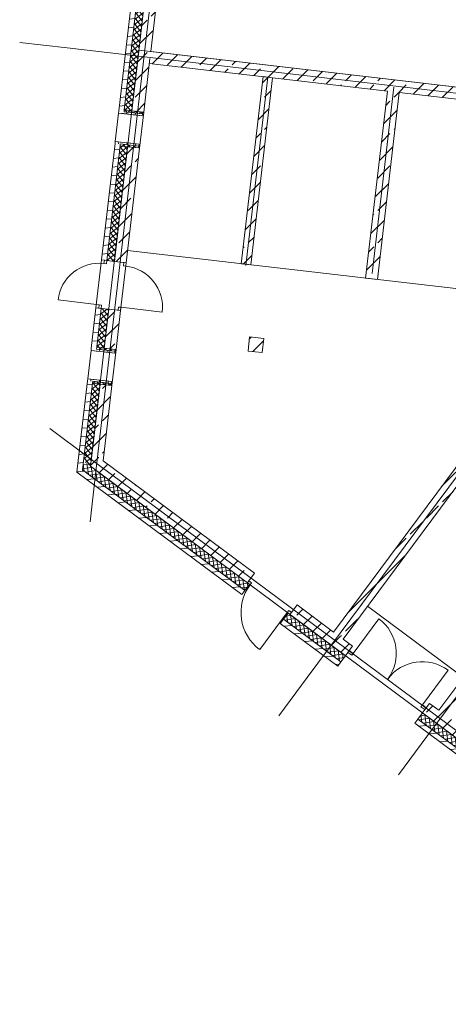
# Model space of a CAD drawing. Extents: x -22247 to 417655, y -187892 to 17509.
# Tile 1 of 62: x -21933 to -12947, y -179392 to -158748. Entities that reach past the tile are written whole.
import ezdxf
from ezdxf.lldxf.tags import DXFTag

# ---------------------------------------------------------------- set-up
doc = ezdxf.new("R2010")
doc.units = 0
doc.header["$LTSCALE"] = 50
for name, color, linetype, lineweight in [('02 Raster Gebäude', 7, 'Continuous', 25), ('20 Außenwände', 7, 'Continuous', 25), ('20 Dach Stb-Decke', 7, 'Continuous', 25), ('20 Innenwände', 7, 'Continuous', 25), ('20 Innenwände - Sockel', 7, 'Continuous', 25), ('20 Stützen', 7, 'Continuous', 25)]:
    doc.layers.add(name, color=color, linetype=linetype, lineweight=lineweight)
tags = doc.linetypes.add('Raster', pattern=[0.8, 0.4, -0.2, 0, -0.2]).pattern_tags.tags
tags[10:11] = [DXFTag(74, 4), DXFTag(75, 0), DXFTag(340, '0'), DXFTag(46, 1.0), DXFTag(50, 0.0), DXFTag(44, 0.0), DXFTag(45, 0.0)]
tags[8:9] = [DXFTag(74, 4), DXFTag(75, 0), DXFTag(340, '0'), DXFTag(46, 1.0), DXFTag(50, 0.0), DXFTag(44, 0.0), DXFTag(45, 0.0)]
tags[6:7] = [DXFTag(74, 4), DXFTag(75, 0), DXFTag(340, '0'), DXFTag(46, 1.0), DXFTag(50, 0.0), DXFTag(44, 0.0), DXFTag(45, 0.0)]
tags[4:5] = [DXFTag(74, 4), DXFTag(75, 0), DXFTag(340, '0'), DXFTag(46, 1.0), DXFTag(50, 0.0), DXFTag(44, 0.0), DXFTag(45, 0.0)]
tags = doc.linetypes.add('Schnittlinie', pattern=[1.2, 0.6, -0.3, 0, -0.3]).pattern_tags.tags
tags[10:11] = [DXFTag(74, 4), DXFTag(75, 0), DXFTag(340, '0'), DXFTag(46, 1.0), DXFTag(50, 0.0), DXFTag(44, 0.0), DXFTag(45, 0.0)]
tags[8:9] = [DXFTag(74, 4), DXFTag(75, 0), DXFTag(340, '0'), DXFTag(46, 1.0), DXFTag(50, 0.0), DXFTag(44, 0.0), DXFTag(45, 0.0)]
tags[6:7] = [DXFTag(74, 4), DXFTag(75, 0), DXFTag(340, '0'), DXFTag(46, 1.0), DXFTag(50, 0.0), DXFTag(44, 0.0), DXFTag(45, 0.0)]
tags[4:5] = [DXFTag(74, 4), DXFTag(75, 0), DXFTag(340, '0'), DXFTag(46, 1.0), DXFTag(50, 0.0), DXFTag(44, 0.0), DXFTag(45, 0.0)]
tags = doc.linetypes.add('Öffnungslinie Tür Fenster', pattern=[0.46, 0.3, -0.16]).pattern_tags.tags
tags[6:7] = [DXFTag(74, 4), DXFTag(75, 0), DXFTag(340, '0'), DXFTag(46, 1.0), DXFTag(50, 0.0), DXFTag(44, 0.0), DXFTag(45, 0.0)]
tags[4:5] = [DXFTag(74, 4), DXFTag(75, 0), DXFTag(340, '0'), DXFTag(46, 1.0), DXFTag(50, 0.0), DXFTag(44, 0.0), DXFTag(45, 0.0)]
pattern_1 = [(5, (0, 0), (-15.68803, 179.31504), [])]
pattern_2 = [(8.38081, (0, 0), (-11.660135, 79.145696), []), (98.38081, (0, 0), (79.145696, 11.660135), [])]
pattern_3 = [(45, (0, 0), (-339.4113, 339.4113), []), (45, (-169.7, 169.7), (-339.4113, 339.4113), [360, -120])]
pattern_4 = [(308.38, (0, 0), (62.71282, 49.669933), []), (38.38, (0, 0), (-49.669933, 62.71282), [])]

msp = doc.modelspace()

# ---------------------------------------------------------------- hatches: boundary and pattern name
at = {"layer": '20 Außenwände', "linetype": 'Continuous', "lineweight": 0, "ltscale": 3.71293e-05}
h = msp.add_hatch(dxfattribs=at)
h.set_pattern_fill('Holz_Vollholz_Längsholz__7F', scale=1000, style=0, pattern_type=2)
h.set_pattern_definition(pattern_1)
h.paths.add_polyline_path([(-19720, -159503), (-19611, -159516), (-18991, -154174), (-19100, -154162)])
h = msp.add_hatch(dxfattribs=at)
h.set_pattern_fill('Dämmung_hart_2_0009', scale=1000, style=0, pattern_type=2)
h.set_pattern_definition(pattern_4)
h.paths.add_polyline_path([(-19611, -159516), (-19452, -159534), (-18832, -154193), (-18991, -154174)])
h = msp.add_hatch(dxfattribs=at)
h.set_pattern_fill('Beton_Stahlbeton_0009', scale=1000, style=0, pattern_type=2)
h.set_pattern_definition(pattern_3)
h.paths.add_polyline_path([(-19452, -159534), (-19204, -159563), (-18584, -154222), (-18832, -154193)])
h = msp.add_hatch(dxfattribs=at)
h.set_pattern_fill('Holz_Vollholz_Längsholz__7F', scale=1000, style=0, pattern_type=2)
h.set_pattern_definition(pattern_1)
h.paths.add_polyline_path([(-19855, -160666), (-19746, -160678), (-19611, -159516), (-19720, -159503)])
h = msp.add_hatch(dxfattribs=at)
h.set_pattern_fill('Dämmung_hart_2_0009', scale=1000, style=0, pattern_type=2)
h.set_pattern_definition(pattern_4)
h.paths.add_polyline_path([(-19611, -159516), (-19741, -160639), (-19582, -160657), (-19452, -159534)])
h = msp.add_hatch(dxfattribs=at)
h.set_pattern_fill('Beton_Stahlbeton_0009', scale=1000, style=0, pattern_type=2)
h.set_pattern_definition(pattern_3)
h.paths.add_polyline_path([(-19582, -160657), (-19354, -160684), (-19334, -160686), (-19204, -159563), (-19452, -159534)])
h = msp.add_hatch(dxfattribs=at)
h.set_pattern_fill('Holz_Vollholz_Längsholz__7F', scale=1000, style=0, pattern_type=2)
h.set_pattern_definition([(85, (-19894.42, -161003.38), (-179.315, 15.69), [])])
h.paths.add_polyline_path([(-19855, -160666), (-19860, -160705), (-19363, -160763), (-19359, -160723)])
h = msp.add_hatch(dxfattribs=at)
h.set_pattern_fill('Dämmung_hart_2_0009', scale=1000, style=0, pattern_type=2)
h.set_pattern_definition(pattern_4)
h.paths.add_polyline_path([(-19741, -160639), (-19746, -160678), (-19359, -160723), (-19354, -160684)])
h = msp.add_hatch(dxfattribs=at)
h.set_pattern_fill('Holz_Vollholz_Längsholz__7F', scale=1000, style=0, pattern_type=2)
h.set_pattern_definition(pattern_1)
h.paths.add_polyline_path([(-20217, -163785), (-20108, -163797), (-19824, -161354), (-19934, -161341)])
h = msp.add_hatch(dxfattribs=at)
h.set_pattern_fill('Dämmung_hart_2_0009', scale=1000, style=0, pattern_type=2)
h.set_pattern_definition(pattern_4)
h.paths.add_polyline_path([(-19829, -161394), (-20108, -163797), (-19949, -163816), (-19670, -161412)])
h = msp.add_hatch(dxfattribs=at)
h.set_pattern_fill('Beton_Stahlbeton_0009', scale=1000, style=0, pattern_type=2)
h.set_pattern_definition(pattern_3)
h.paths.add_polyline_path([(-19949, -163816), (-19701, -163845), (-19422, -161441), (-19442, -161438), (-19670, -161412)])
h = msp.add_hatch(dxfattribs=at)
h.set_pattern_fill('Holz_Vollholz_Längsholz__7F', scale=1000, style=0, pattern_type=2)
h.set_pattern_definition([(95, (-19894.42, -161003.38), (179.315, 15.69), [])])
h.paths.add_polyline_path([(-19934, -161341), (-19437, -161399), (-19432, -161359), (-19929, -161301)])
h = msp.add_hatch(dxfattribs=at)
h.set_pattern_fill('Dämmung_hart_2_0009', scale=1000, style=0, pattern_type=2)
h.set_pattern_definition(pattern_4)
h.paths.add_polyline_path([(-19829, -161394), (-19442, -161438), (-19437, -161399), (-19824, -161354)])
h = msp.add_hatch(dxfattribs=at)
h.set_pattern_fill('Holz_Vollholz_Längsholz__7F', scale=1000, style=0, pattern_type=2)
h.set_pattern_definition(pattern_1)
h.paths.add_polyline_path([(-20334, -164788), (-20433, -165642), (-20324, -165655), (-20224, -164801)])
h = msp.add_hatch(dxfattribs=at)
h.set_pattern_fill('Dämmung_hart_2_0009', scale=1000, style=0, pattern_type=2)
h.set_pattern_definition(pattern_4)
h.paths.add_polyline_path([(-20224, -164801), (-20319, -165615), (-20160, -165634), (-20065, -164819)])
h = msp.add_hatch(dxfattribs=at)
h.set_pattern_fill('Beton_Stahlbeton_0009', scale=1000, style=0, pattern_type=2)
h.set_pattern_definition(pattern_3)
h.paths.add_polyline_path([(-20160, -165634), (-19932, -165660), (-19912, -165662), (-19817, -164848), (-20065, -164819)])
h = msp.add_hatch(dxfattribs=at)
h.set_pattern_fill('Holz_Vollholz_Längsholz__7F', scale=1000, style=0, pattern_type=2)
h.set_pattern_definition([(85, (-20472, -165979.97), (-179.315, 15.69), [])])
h.paths.add_polyline_path([(-20433, -165642), (-20437, -165682), (-19941, -165740), (-19936, -165700)])
h = msp.add_hatch(dxfattribs=at)
h.set_pattern_fill('Dämmung_hart_2_0009', scale=1000, style=0, pattern_type=2)
h.set_pattern_definition(pattern_4)
h.paths.add_polyline_path([(-20319, -165615), (-20324, -165655), (-19936, -165700), (-19932, -165660)])
h = msp.add_hatch(dxfattribs=at)
h.set_pattern_fill('Holz_Vollholz_Längsholz__7F', scale=1000, style=0, pattern_type=2)
h.set_pattern_definition(pattern_1)
h.paths.add_polyline_path([(-20719, -168109), (-20617, -168185), (-20402, -166330), (-20511, -166318)])
h = msp.add_hatch(dxfattribs=at)
h.set_pattern_fill('Dämmung_hart_2_0009', scale=1000, style=0, pattern_type=2)
h.set_pattern_definition(pattern_4)
h.paths.add_polyline_path([(-20407, -166370), (-20596, -168002), (-20448, -168112), (-20248, -166389)])
h = msp.add_hatch(dxfattribs=at)
h.set_pattern_fill('Holz_Vollholz_Längsholz__7F', scale=1000, style=0, pattern_type=2)
h.set_pattern_definition([(95, (-20472, -165979.97), (179.315, 15.69), [])])
h.paths.add_polyline_path([(-20511, -166318), (-20015, -166375), (-20010, -166336), (-20507, -166278)])
h = msp.add_hatch(dxfattribs=at)
h.set_pattern_fill('Beton_Stahlbeton_0009', scale=1000, style=0, pattern_type=2)
h.set_pattern_definition(pattern_3)
h.paths.add_polyline_path([(-20414, -167825), (-20183, -167997), (-19999, -166417), (-20019, -166415), (-20248, -166389)])
h = msp.add_hatch(dxfattribs=at)
h.set_pattern_fill('Dämmung_hart_2_0009', scale=1000, style=0, pattern_type=2)
h.set_pattern_definition(pattern_4)
h.paths.add_polyline_path([(-20407, -166370), (-20019, -166415), (-20015, -166375), (-20402, -166330)])
h = msp.add_hatch(dxfattribs=at)
h.set_pattern_fill('Beton_Stahlbeton_0009', scale=1000, style=0, pattern_type=2)
h.set_pattern_definition(pattern_3)
h.paths.add_polyline_path([(-20414, -167825), (-20448, -168112), (-20183, -167997)])
h = msp.add_hatch(dxfattribs=at)
h.set_pattern_fill('Dämmung_hart_2_0009', scale=1000, style=0, pattern_type=2)
h.set_pattern_definition(pattern_2)
h.paths.add_polyline_path([(-20596, -168002), (-20617, -168185), (-20448, -168112)])
h = msp.add_hatch(dxfattribs=at)
h.set_pattern_fill('Beton_Stahlbeton_0009', scale=1000, style=0, pattern_type=2)
h.set_pattern_definition(pattern_3)
h.paths.add_polyline_path([(-20448, -168112), (-20216, -168284), (-20183, -167997)])
h = msp.add_hatch(dxfattribs=at)
h.set_pattern_fill('Beton_Stahlbeton_0009', scale=1000, style=0, pattern_type=2)
h.set_pattern_definition(pattern_3)
h.paths.add_polyline_path([(-20183, -167997), (-20216, -168284), (-17158, -170556), (-17129, -170516), (-17009, -170356)])
h = msp.add_hatch(dxfattribs=at)
h.set_pattern_fill('Holz_Vollholz_Längsholz__7F', scale=1000, style=0, pattern_type=2)
h.set_pattern_definition(pattern_1)
h.paths.add_polyline_path([(-20719, -168109), (-20734, -168236), (-20617, -168185)])
h = msp.add_hatch(dxfattribs=at)
h.set_pattern_fill('Holz_Vollholz_Längsholz__7F', scale=1000, style=0, pattern_type=2)
h.set_pattern_definition(pattern_1)
h.paths.add_polyline_path([(-20617, -168185), (-20734, -168236), (-20632, -168311)])
h = msp.add_hatch(dxfattribs=at)
h.set_pattern_fill('Holz_Vollholz_Längsholz__7F', scale=1000, style=0, pattern_type=2)
h.set_pattern_definition(pattern_1)
h.paths.add_polyline_path([(-20632, -168311), (-17279, -170803), (-17214, -170715), (-20617, -168185)])
h = msp.add_hatch(dxfattribs=at)
h.set_pattern_fill('Dämmung_hart_2_0009', scale=1000, style=0, pattern_type=2)
h.set_pattern_definition(pattern_2)
h.paths.add_polyline_path([(-20617, -168185), (-20469, -168295), (-20448, -168112)])
h = msp.add_hatch(dxfattribs=at)
h.set_pattern_fill('Dämmung_hart_2_0009', scale=1000, style=0, pattern_type=2)
h.set_pattern_definition(pattern_2)
h.paths.add_polyline_path([(-20469, -168295), (-17214, -170715), (-17118, -170586), (-17158, -170556), (-20448, -168112)])
h = msp.add_hatch(dxfattribs=at)
h.set_pattern_fill('Beton_Stahlbeton_0009', scale=1000, style=0, pattern_type=2)
h.set_pattern_definition(pattern_3)
h.paths.add_polyline_path([(-16267, -171218), (-15104, -172083), (-14955, -171883), (-16118, -171018), (-16238, -171178)])
h = msp.add_hatch(dxfattribs=at)
h.set_pattern_fill('Holz_Vollholz_Längsholz__7F', scale=1000, style=0, pattern_type=2)
h.set_pattern_definition(pattern_1)
h.paths.add_polyline_path([(-16403, -171317), (-16469, -171405), (-15265, -172300), (-15199, -172212)])
h = msp.add_hatch(dxfattribs=at)
h.set_pattern_fill('Dämmung_hart_2_0009', scale=1000, style=0, pattern_type=2)
h.set_pattern_definition(pattern_2)
h.paths.add_polyline_path([(-16308, -171189), (-16403, -171317), (-15199, -172212), (-15104, -172083), (-16267, -171218)])
h = msp.add_hatch(dxfattribs=at)
h.set_pattern_fill('Beton_Stahlbeton_0009', scale=1000, style=0, pattern_type=2)
h.set_pattern_definition(pattern_3)
h.paths.add_polyline_path([(-13490, -173282), (-6067, -178799), (-5918, -178599), (-13341, -173082)])
h = msp.add_hatch(dxfattribs=at)
h.set_pattern_fill('Dämmung_hart_2_0009', scale=1000, style=0, pattern_type=2)
h.set_pattern_definition(pattern_2)
h.paths.add_polyline_path([(-13586, -173411), (-5962, -179077), (-5866, -178948), (-13490, -173282)])
h = msp.add_hatch(dxfattribs=at)
h.set_pattern_fill('Holz_Vollholz_Längsholz__7F', scale=1000, style=0, pattern_type=2)
h.set_pattern_definition(pattern_1)
h.paths.add_polyline_path([(-13651, -173499), (-5899, -179261), (-5833, -179172), (-13586, -173411)])
at = {"layer": '20 Innenwände', "linetype": 'Continuous', "lineweight": 0, "ltscale": 3.71293e-05}
h = msp.add_hatch(dxfattribs=at)
h.set_pattern_fill('Beton_Stahlbeton_0009', scale=1000, style=0, pattern_type=2)
h.set_pattern_definition(pattern_3)
h.paths.add_polyline_path([(-7535, -160770), (-19187, -159417), (-19216, -159665), (-7564, -161018)])
h = msp.add_hatch(dxfattribs=at)
h.set_pattern_fill('Beton_Stahlbeton_0009', scale=1000, style=0, pattern_type=2)
h.set_pattern_definition(pattern_3)
h.paths.add_polyline_path([(-14431, -164197), (-13976, -160274), (-14224, -160245), (-14680, -164168)])
h = msp.add_hatch(dxfattribs=at)
h.set_pattern_fill('Beton_Stahlbeton_0009', scale=1000, style=0, pattern_type=2)
h.set_pattern_definition(pattern_3)
h.paths.add_polyline_path([(-15352, -171587), (-15151, -171737), (-11815, -167248), (-12016, -167099)])
h = msp.add_hatch(dxfattribs=at)
h.set_pattern_fill('Beton_Stahlbeton_0009', scale=1000, style=0, pattern_type=2)
h.set_pattern_definition(pattern_3)
h.paths.add_polyline_path([(-13145, -173228), (-12944, -173377), (-12193, -172366), (-12393, -172217)])
at = {"layer": '20 Innenwände - Sockel', "linetype": 'Continuous', "lineweight": 0, "ltscale": 3.71293e-05}
h = msp.add_hatch(dxfattribs=at)
h.set_pattern_fill('Beton_Stahlbeton_0009', scale=1000, style=0, pattern_type=2)
h.set_pattern_definition(pattern_3)
h.paths.add_polyline_path([(-16832, -159942), (-17287, -163866), (-17088, -163889), (-16633, -159965)])
at = {"layer": '20 Stützen', "linetype": 'Continuous', "lineweight": 0, "ltscale": 3.71293e-05}
h = msp.add_hatch(dxfattribs=at)
h.set_pattern_fill('Beton_Stahlbeton_0009', scale=1000, style=0, pattern_type=2)
h.set_pattern_definition(pattern_3)
h.paths.add_polyline_path([(-17114, -165399), (-17146, -165697), (-16847, -165729), (-16816, -165431)])

# ---------------------------------------------------------------- linework, layer by layer
at = {"layer": '02 Raster Gebäude', "color": 1, "linetype": 'Raster', "lineweight": 18, "ltscale": 0.000188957, "true_color": 0xf50000}
for p, q in [((-20341, -168280), (-17610, -144750)), ((-20341, -168280), (-17610, -144750)), ((-20940, -159340), (-21933, -159224)), ((-20940, -159340), (-21933, -159224)), ((-7397, -160912), (-20940, -159340)), ((-7397, -160912), (-20940, -159340)), ((-7538, -161283), (-15903, -172538)), ((-7538, -161283), (-15903, -172538)), ((-4836, -162258), (-13397, -173777)), ((-4836, -162258), (-13397, -173777)), ((-20497, -167919), (-21300, -167323)), ((-20497, -167919), (-21300, -167323)), ((-20497, -167919), (-5060, -179392)), ((-20497, -167919), (-5060, -179392)), ((-20341, -168280), (-20457, -169273)), ((-20341, -168280), (-20457, -169273)), ((-15903, -172538), (-16499, -173341)), ((-15903, -172538), (-16499, -173341)), ((-13397, -173777), (-13993, -174579)), ((-13397, -173777), (-13993, -174579))]:
    msp.add_line(p, q, dxfattribs=at)
at = {"layer": '02 Raster Gebäude', "color": 1, "linetype": 'Schnittlinie', "lineweight": 18, "ltscale": 0.000188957, "true_color": 0xf50000}
for p, q in [((-17190, -163901), (-16732, -159954)), ((-14542, -164067), (-14089, -160163)), ((-9885, -164725), (-19671, -163589)), ((-14638, -171046), (-12632, -172538))]:
    msp.add_line(p, q, dxfattribs=at)
at = {"layer": '20 Außenwände', "color": 7, "linetype": 'Continuous', "lineweight": 13, "ltscale": 3.71293e-05}
for p, q in [((-18991, -154174), (-19611, -159516)), ((-18832, -154193), (-19452, -159534)), ((-19611, -159516), (-19741, -160639)), ((-19452, -159534), (-19582, -160657)), ((-19855, -160666), (-19860, -160705)), ((-19363, -160763), (-19860, -160705)), ((-19860, -160705), (-19751, -160718)), ((-19751, -160718), (-19592, -160737)), ((-19741, -160639), (-19746, -160678)), ((-19359, -160723), (-19746, -160678)), ((-19746, -160678), (-19359, -160723)), ((-19741, -160639), (-19582, -160657)), ((-19592, -160737), (-19363, -160763)), ((-19582, -160657), (-19354, -160684)), ((-19363, -160763), (-19354, -160684)), ((-19359, -160723), (-19363, -160763)), ((-19354, -160684), (-19359, -160723)), ((-19354, -160684), (-19334, -160686)), ((-19829, -161394), (-20108, -163797)), ((-19670, -161412), (-19949, -163816)), ((-19934, -161341), (-19929, -161301)), ((-19432, -161359), (-19929, -161301)), ((-19929, -161301), (-19820, -161314)), ((-19829, -161394), (-19824, -161354)), ((-19829, -161394), (-19670, -161412)), ((-19437, -161399), (-19824, -161354)), ((-19824, -161354), (-19437, -161399)), ((-19820, -161314), (-19661, -161333)), ((-19670, -161412), (-19442, -161438)), ((-19661, -161333), (-19432, -161359)), ((-19432, -161359), (-19442, -161438)), ((-19442, -161438), (-19437, -161399)), ((-19437, -161399), (-19432, -161359)), ((-19442, -161438), (-19422, -161441)), ((-20217, -163785), (-20334, -164788)), ((-20217, -163785), (-20334, -164788)), ((-20108, -163797), (-20217, -163785)), ((-20217, -163785), (-20158, -163792)), ((-20166, -163861), (-20158, -163792)), ((-20116, -163867), (-20166, -163861)), ((-20158, -163792), (-20108, -163797)), ((-20158, -163792), (-20108, -163797)), ((-20158, -163792), (-20108, -163797)), ((-20108, -163797), (-20116, -163867)), ((-19949, -163816), (-20108, -163797)), ((-20108, -163797), (-19949, -163816)), ((-19750, -163839), (-19949, -163816)), ((-19949, -163816), (-19701, -163845)), ((-19701, -163845), (-19817, -164848)), ((-19701, -163845), (-19817, -164848)), ((-19750, -163839), (-19758, -163908)), ((-19758, -163908), (-19709, -163914)), ((-19701, -163845), (-19750, -163839)), ((-19701, -163845), (-19750, -163839)), ((-19701, -163845), (-19750, -163839)), ((-19709, -163914), (-19701, -163845)), ((-20266, -164725), (-21130, -164625)), ((-20266, -164725), (-20274, -164795)), ((-20216, -164731), (-20266, -164725)), ((-20224, -164801), (-20216, -164731)), ((-20224, -164801), (-20334, -164788)), ((-20334, -164788), (-20274, -164795)), ((-20224, -164801), (-20319, -165615)), ((-20274, -164795), (-20224, -164801)), ((-20274, -164795), (-20224, -164801)), ((-20274, -164795), (-20224, -164801)), ((-20065, -164819), (-20224, -164801)), ((-20224, -164801), (-20065, -164819)), ((-20065, -164819), (-20160, -165634)), ((-19867, -164842), (-20065, -164819)), ((-20065, -164819), (-19817, -164848)), ((-19867, -164842), (-19859, -164773)), ((-19817, -164848), (-19867, -164842)), ((-19817, -164848), (-19867, -164842)), ((-19817, -164848), (-19867, -164842)), ((-19859, -164773), (-19809, -164778)), ((-19809, -164778), (-19817, -164848)), ((-19809, -164778), (-18945, -164879)), ((-20433, -165642), (-20437, -165682)), ((-19941, -165740), (-20437, -165682)), ((-20437, -165682), (-20328, -165695)), ((-20328, -165695), (-20169, -165713)), ((-20319, -165615), (-20324, -165655)), ((-19936, -165700), (-20324, -165655)), ((-20324, -165655), (-19936, -165700)), ((-20319, -165615), (-20160, -165634)), ((-20169, -165713), (-19941, -165740)), ((-20160, -165634), (-19932, -165660)), ((-19941, -165740), (-19932, -165660)), ((-19936, -165700), (-19941, -165740)), ((-19932, -165660), (-19936, -165700)), ((-19932, -165660), (-19912, -165662)), ((-20407, -166370), (-20596, -168002)), ((-20511, -166318), (-20507, -166278)), ((-20010, -166336), (-20507, -166278)), ((-20507, -166278), (-20397, -166291)), ((-20248, -166389), (-20414, -167825)), ((-20407, -166370), (-20402, -166330)), ((-20407, -166370), (-20248, -166389)), ((-20015, -166375), (-20402, -166330)), ((-20402, -166330), (-20015, -166375)), ((-20397, -166291), (-20238, -166309)), ((-20248, -166389), (-20019, -166415)), ((-20238, -166309), (-20010, -166336)), ((-20010, -166336), (-20019, -166415)), ((-20019, -166415), (-20015, -166375)), ((-20015, -166375), (-20010, -166336)), ((-20019, -166415), (-19999, -166417)), ((-20414, -167825), (-20448, -168112)), ((-20414, -167825), (-20448, -168112)), ((-20596, -168002), (-20617, -168185)), ((-20596, -168002), (-20617, -168185)), ((-20617, -168185), (-20469, -168295)), ((-20448, -168112), (-20216, -168284)), ((-20469, -168295), (-17214, -170715)), ((-20216, -168284), (-17158, -170556)), ((-17158, -170556), (-17129, -170516)), ((-17158, -170556), (-17129, -170516)), ((-17158, -170556), (-17129, -170516)), ((-17158, -170556), (-17129, -170516)), ((-17129, -170516), (-17009, -170356)), ((-17129, -170516), (-17009, -170356)), ((-17129, -170516), (-17072, -170558)), ((-17279, -170803), (-17214, -170715)), ((-17279, -170803), (-17214, -170715)), ((-17214, -170715), (-17118, -170586)), ((-17214, -170715), (-17118, -170586)), ((-17118, -170586), (-17158, -170556)), ((-17102, -170598), (-17158, -170556)), ((-17118, -170586), (-17158, -170556)), ((-17118, -170586), (-17158, -170556)), ((-17072, -170558), (-17102, -170598)), ((-16294, -171137), (-16324, -171177)), ((-16238, -171178), (-16294, -171137)), ((-16238, -171178), (-16118, -171018)), ((-16238, -171178), (-16118, -171018)), ((-16324, -171177), (-16902, -171955)), ((-16469, -171405), (-16403, -171317)), ((-16469, -171405), (-16403, -171317)), ((-16403, -171317), (-16308, -171189)), ((-16403, -171317), (-16308, -171189)), ((-16403, -171317), (-15199, -172212)), ((-16324, -171177), (-16267, -171218)), ((-16308, -171189), (-16267, -171218)), ((-16308, -171189), (-16267, -171218)), ((-16308, -171189), (-16267, -171218)), ((-16267, -171218), (-16238, -171178)), ((-16267, -171218), (-16238, -171178)), ((-16267, -171218), (-16238, -171178)), ((-16267, -171218), (-16238, -171178)), ((-16267, -171218), (-15104, -172083)), ((-14943, -172035), (-14403, -171308)), ((-14955, -171883), (-15023, -171975)), ((-14955, -171883), (-15023, -171975)), ((-15104, -172083), (-15199, -172212)), ((-15104, -172083), (-15199, -172212)), ((-15053, -172015), (-15104, -172083)), ((-15053, -172015), (-15104, -172083)), ((-15023, -171975), (-15053, -172015)), ((-15023, -171975), (-15053, -172015)), ((-15023, -171975), (-15053, -172015)), ((-15023, -171975), (-15053, -172015)), ((-15053, -172015), (-14973, -172075)), ((-14943, -172035), (-15023, -171975)), ((-14973, -172075), (-14943, -172035)), ((-15199, -172212), (-15265, -172300)), ((-15199, -172212), (-15265, -172300)), ((-13490, -173114), (-12950, -172388)), ((-13520, -173154), (-13490, -173114)), ((-13440, -173214), (-13520, -173154)), ((-13490, -173114), (-13410, -173174)), ((-13410, -173174), (-13440, -173214)), ((-13410, -173174), (-13440, -173214)), ((-13410, -173174), (-13440, -173214)), ((-13410, -173174), (-13440, -173214)), ((-13341, -173082), (-13410, -173174)), ((-13341, -173082), (-13410, -173174)), ((-13490, -173282), (-13586, -173411)), ((-13490, -173282), (-13586, -173411)), ((-13440, -173214), (-13490, -173282)), ((-13440, -173214), (-13490, -173282)), ((-13490, -173282), (-6067, -178799)), ((-13586, -173411), (-13651, -173499)), ((-13586, -173411), (-13651, -173499)), ((-13586, -173411), (-5962, -179077))]:
    msp.add_line(p, q, dxfattribs=at)
at = {"layer": '20 Außenwände', "color": 7, "linetype": 'Öffnungslinie Tür Fenster', "lineweight": 13, "ltscale": 3.71293e-05}
for p, q in [((-19929, -161301), (-19860, -160705)), ((-19860, -160705), (-19751, -160718)), ((-19751, -160718), (-19592, -160737)), ((-19592, -160737), (-19363, -160763)), ((-19422, -161441), (-19334, -160686)), ((-19363, -160763), (-19354, -160684)), ((-19354, -160684), (-19334, -160686)), ((-19929, -161301), (-19820, -161314)), ((-19820, -161314), (-19661, -161333)), ((-19661, -161333), (-19432, -161359)), ((-19432, -161359), (-19442, -161438)), ((-19442, -161438), (-19422, -161441)), ((-20507, -166278), (-20437, -165682)), ((-20437, -165682), (-20328, -165695)), ((-20328, -165695), (-20169, -165713)), ((-20169, -165713), (-19941, -165740)), ((-19999, -166417), (-19912, -165662)), ((-19941, -165740), (-19932, -165660)), ((-19932, -165660), (-19912, -165662)), ((-20507, -166278), (-20397, -166291)), ((-20397, -166291), (-20238, -166309)), ((-20238, -166309), (-20010, -166336)), ((-20010, -166336), (-20019, -166415)), ((-20019, -166415), (-19999, -166417))]:
    msp.add_line(p, q, dxfattribs=at)
at = {"layer": '20 Außenwände', "color": 7, "linetype": 'Continuous', "lineweight": 13, "ltscale": 3.71293e-05}
for points in [[(-19100, -154162), (-19720, -159503)], [(-19187, -159417), (-18584, -154222)], [(-19720, -159503), (-19855, -160666)], [(-19334, -160686), (-19204, -159563)], [(-19934, -161341), (-20217, -163785)], [(-19701, -163845), (-19422, -161441)], [(-20334, -164788), (-20433, -165642)], [(-19912, -165662), (-19817, -164848)], [(-20511, -166318), (-20719, -168109)], [(-20183, -167997), (-19999, -166417)], [(-17009, -170356), (-20183, -167997)], [(-20734, -168236), (-20719, -168109)], [(-20734, -168236), (-17279, -170803)], [(-15352, -171587), (-16118, -171018)], [(-16469, -171405), (-15265, -172300)], [(-14955, -171883), (-15151, -171737)], [(-13145, -173228), (-13341, -173082)], [(-13651, -173499), (-5899, -179261)]]:
    msp.add_lwpolyline(points, dxfattribs=at)
for centre, radius, start, end in [((-20266, -164725), 870, 83.38, 173.38), ((-19809, -164778), 870, 353.38, 83.38), ((-16324, -171177), 970, 143.3808, 233.3808), ((-14943, -172035), 905, 323.3808, 53.3808), ((-13490, -173114), 905, 53.3808, 143.3808)]:
    msp.add_arc(centre, radius, start, end, dxfattribs=at)
at = {"layer": '20 Dach Stb-Decke', "color": 7, "linetype": 'Öffnungslinie Tür Fenster', "lineweight": 13, "ltscale": 3.71293e-05}
msp.add_lwpolyline([(-20448, -168112), (-5866, -178948), (11944, -154984), (-6613, -152830), (-7535, -160770), (-19435, -159388)], close=True, dxfattribs=at)
at = {"layer": '20 Innenwände', "color": 7, "linetype": 'Continuous', "lineweight": 13, "ltscale": 3.71293e-05}
for points in [[(-7535, -160770), (-19187, -159417)], [(-19216, -159665), (-14224, -160245)], [(-14224, -160245), (-14680, -164168)], [(-14431, -164197), (-13976, -160274)], [(-13976, -160274), (-7564, -161018)], [(-14680, -164168), (-14431, -164197)], [(-12016, -167099), (-15352, -171587)], [(-15151, -171737), (-11815, -167248)], [(-12393, -172217), (-13145, -173228)]]:
    msp.add_lwpolyline(points, dxfattribs=at)
at = {"layer": '20 Innenwände - Sockel', "color": 7, "linetype": 'Continuous', "lineweight": 13, "ltscale": 3.71293e-05}
for points in [[(-16832, -159942), (-17287, -163866)], [(-17088, -163889), (-16633, -159965)], [(-16633, -159965), (-16832, -159942)], [(-17287, -163866), (-17088, -163889)]]:
    msp.add_lwpolyline(points, dxfattribs=at)
at = {"layer": '20 Stützen', "color": 7, "linetype": 'Continuous', "lineweight": 13, "ltscale": 3.71293e-05}
msp.add_lwpolyline([(-17114, -165399), (-17146, -165697), (-16847, -165729), (-16816, -165431)], close=True, dxfattribs=at)

doc.saveas('drawing.dxf')
